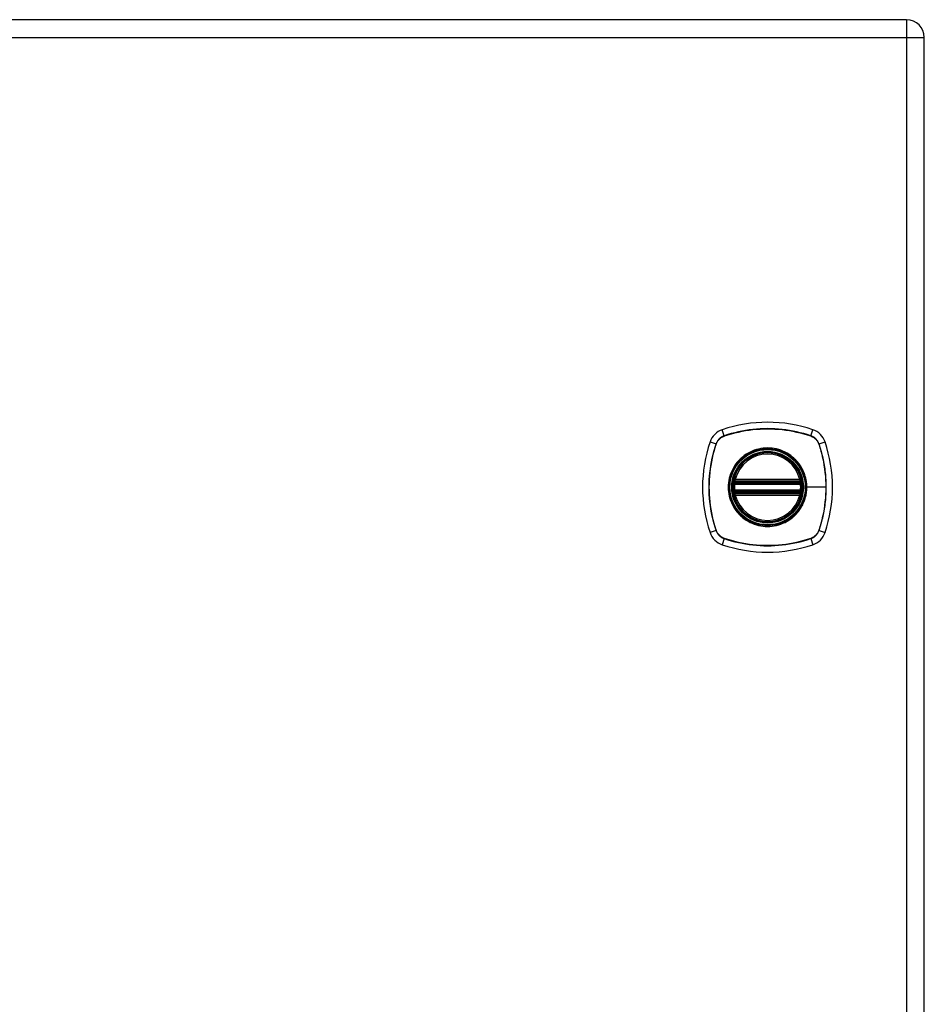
# Model space of a CAD drawing. Header units: inches. Extents: x 4 to 134, y 7 to 73.
# Tile 94 of 104: x 54 to 62, y 43 to 52. Entities that reach past the tile are written whole.
import ezdxf

# ---------------------------------------------------------------- set-up
doc = ezdxf.new("R2010")
doc.units = ezdxf.units.IN
doc.header["$MEASUREMENT"] = 0
doc.layers.add('Visible Edges(ANSI)', color=7, linetype='Continuous', lineweight=25)
doc.layers.add('Visible Tangent Edges(ANSI)', color=7, linetype='Continuous', lineweight=25)

msp = doc.modelspace()

# ---------------------------------------------------------------- linework, layer by layer
at = {"layer": 'Visible Edges(ANSI)'}
for p, q in [((62.0835, 51.5734), (38.4875, 51.5734)), ((62.2445, 15.9314), (62.2445, 51.4124)), ((60.5237, 47.3628), (61.1173, 47.3628)), ((60.5278, 47.3826), (61.1132, 47.3826)), ((61.1173, 47.2841), (60.5237, 47.2841)), ((61.1132, 47.2642), (60.5278, 47.2642))]:
    msp.add_line(p, q, dxfattribs=at)
at = {"layer": 'Visible Edges(ANSI)', "flags": 128}
for points in [[(60.5121, 47.3766), (60.5121, 47.3766), (60.512, 47.3764), (60.512, 47.3761), (60.5119, 47.3758), (60.5119, 47.3753), (60.5118, 47.3747), (60.5117, 47.3741), (60.5115, 47.3733), (60.5114, 47.3725), (60.5112, 47.3715), (60.5111, 47.3705), (60.5109, 47.3694), (60.5108, 47.3682), (60.5106, 47.367), (60.5104, 47.3657), (60.5102, 47.3643), (60.51, 47.3629), (60.5098, 47.3615), (60.5097, 47.36), (60.5095, 47.3584), (60.5093, 47.3569), (60.5092, 47.3553), (60.509, 47.3537), (60.5088, 47.3521)], [(61.1322, 47.3521), (61.132, 47.3537), (61.1319, 47.3553), (61.1317, 47.3569), (61.1315, 47.3584), (61.1314, 47.36), (61.1312, 47.3615), (61.131, 47.3629), (61.1308, 47.3643), (61.1306, 47.3657), (61.1305, 47.367), (61.1303, 47.3682), (61.1301, 47.3694), (61.1299, 47.3705), (61.1298, 47.3715), (61.1296, 47.3725), (61.1295, 47.3733), (61.1294, 47.3741), (61.1293, 47.3747), (61.1292, 47.3753), (61.1291, 47.3758), (61.129, 47.3761), (61.129, 47.3764), (61.129, 47.3766), (61.129, 47.3766)], [(60.5088, 47.2948), (60.509, 47.2932), (60.5092, 47.2916), (60.5093, 47.29), (60.5095, 47.2885), (60.5097, 47.2869), (60.5098, 47.2854), (60.51, 47.284), (60.5102, 47.2826), (60.5104, 47.2812), (60.5106, 47.2799), (60.5107, 47.2786), (60.5109, 47.2775), (60.5111, 47.2764), (60.5112, 47.2753), (60.5114, 47.2744), (60.5115, 47.2735), (60.5117, 47.2728), (60.5118, 47.2721), (60.5119, 47.2716), (60.5119, 47.2711), (60.512, 47.2707), (60.512, 47.2704), (60.5121, 47.2703), (60.5121, 47.2702)], [(61.129, 47.2702), (61.129, 47.2703), (61.129, 47.2704), (61.129, 47.2707), (61.1291, 47.2711), (61.1292, 47.2716), (61.1293, 47.2721), (61.1294, 47.2728), (61.1295, 47.2735), (61.1296, 47.2744), (61.1298, 47.2753), (61.13, 47.2764), (61.1301, 47.2775), (61.1303, 47.2786), (61.1305, 47.2799), (61.1306, 47.2812), (61.1308, 47.2826), (61.131, 47.284), (61.1312, 47.2854), (61.1314, 47.2869), (61.1316, 47.2885), (61.1317, 47.29), (61.1319, 47.2916), (61.132, 47.2932), (61.1322, 47.2948)]]:
    msp.add_lwpolyline(points, dxfattribs=at)
at = {"layer": 'Visible Edges(ANSI)'}
for radius in [0.3199, 0.315]:
    msp.add_circle((60.8205, 47.3234), radius, dxfattribs=at)
for centre, radius, start, end in [((62.0835, 51.4124), 0.161, 0, 90), ((60.8205, 46.6344), 1.2795, 71.22784, 108.77216), ((60.4658, 47.6782), 0.1772, 108.77216, 161.22784), ((61.1753, 47.6782), 0.1772, 18.77216, 71.22784), ((61.5095, 47.3234), 1.2795, 161.22784, 198.77216), ((60.1315, 47.3234), 1.2795, 341.22784, 18.77216), ((60.8205, 47.3234), 0.313, 13.63439, 166.36561), ((60.8205, 47.3234), 0.313, 174.74991, 185.25009), ((60.5237, 47.3746), 0.0118, 170.21598, 270), ((60.8205, 47.3234), 0.313, 166.36561, 170.21598), ((60.5278, 47.3944), 0.0118, 166.36561, 270), ((61.1132, 47.3944), 0.0118, 270, 13.63439), ((61.1173, 47.3746), 0.0118, 270, 9.78402), ((60.8205, 47.3234), 0.313, 9.78402, 13.63439), ((60.8205, 47.3234), 0.313, 354.74991, 5.25009), ((60.5237, 47.2722), 0.0118, 90, 189.78402), ((60.8205, 47.3234), 0.313, 189.78402, 193.63439), ((60.5278, 47.2524), 0.0118, 90, 193.63439), ((61.1132, 47.2524), 0.0118, 346.36561, 90), ((61.1173, 47.2722), 0.0118, 350.21598, 90), ((60.8205, 47.3234), 0.313, 346.36561, 350.21598), ((60.8205, 47.3234), 0.313, 193.63439, 346.36561), ((60.4658, 46.9687), 0.1772, 198.77216, 251.22784), ((61.1753, 46.9687), 0.1772, 288.77216, 341.22784), ((60.8205, 48.0124), 1.2795, 251.22784, 288.77216)]:
    msp.add_arc(centre, radius, start, end, dxfattribs=at)
at = {"layer": 'Visible Tangent Edges(ANSI)'}
for p, q in [((62.0835, 51.5734), (62.0835, 51.4124)), ((38.4875, 51.4124), (62.0835, 51.4124)), ((62.0835, 51.4124), (62.2445, 51.4124)), ((62.0835, 51.4124), (62.0835, 15.9314)), ((60.4274, 47.791), (60.4088, 47.8459)), ((61.2136, 47.791), (61.2323, 47.8459)), ((60.298, 47.7352), (60.3529, 47.7165)), ((60.3549, 47.7154), (60.355, 47.7158)), ((60.4281, 47.7889), (60.4285, 47.7891)), ((61.2125, 47.7891), (61.2129, 47.7889)), ((61.286, 47.7158), (61.2862, 47.7154)), ((61.2881, 47.7165), (61.343, 47.7352)), ((60.5088, 47.3521), (60.5206, 47.351)), ((60.518, 47.3756), (60.5121, 47.3766)), ((60.5163, 47.3972), (60.5278, 47.3944)), ((60.5206, 47.351), (61.1204, 47.351)), ((60.5237, 47.3628), (60.5237, 47.3729)), ((60.5278, 47.3826), (60.5278, 47.3944)), ((61.1132, 47.3944), (60.5278, 47.3944)), ((60.5278, 47.3727), (60.5278, 47.3826)), ((60.5278, 47.3727), (61.1132, 47.3727)), ((61.1132, 47.3944), (61.1247, 47.3972)), ((61.1132, 47.3944), (61.1132, 47.3826)), ((61.1132, 47.3826), (61.1132, 47.3727)), ((61.1173, 47.3729), (61.1173, 47.3628)), ((61.1204, 47.351), (61.1322, 47.3521)), ((61.129, 47.3766), (61.123, 47.3756)), ((60.5088, 47.2948), (60.5206, 47.2959)), ((60.5121, 47.2702), (60.518, 47.2713)), ((61.1204, 47.2959), (60.5206, 47.2959)), ((60.5237, 47.274), (60.5237, 47.2841)), ((60.5278, 47.2642), (60.5278, 47.2741)), ((61.1132, 47.2741), (60.5278, 47.2741)), ((60.5278, 47.2524), (60.5278, 47.2642)), ((61.1132, 47.2741), (61.1132, 47.2642)), ((61.1132, 47.2642), (61.1132, 47.2524)), ((61.1173, 47.2841), (61.1173, 47.274)), ((61.1204, 47.2959), (61.1322, 47.2948)), ((61.123, 47.2713), (61.129, 47.2702)), ((61.1727, 47.3234), (61.1774, 47.3234)), ((61.3514, 47.3234), (61.1774, 47.3234)), ((60.5278, 47.2524), (60.5163, 47.2496)), ((60.5278, 47.2524), (61.1132, 47.2524)), ((61.1247, 47.2496), (61.1132, 47.2524)), ((60.3529, 46.9303), (60.298, 46.9117)), ((60.355, 46.931), (60.3549, 46.9315)), ((61.2862, 46.9315), (61.286, 46.931)), ((61.2881, 46.9303), (61.343, 46.9117)), ((60.4274, 46.8559), (60.4088, 46.8009)), ((60.4285, 46.8578), (60.4281, 46.8579)), ((61.2129, 46.8579), (61.2125, 46.8578)), ((61.2136, 46.8559), (61.2323, 46.8009))]:
    msp.add_line(p, q, dxfattribs=at)
at = {"layer": 'Visible Tangent Edges(ANSI)', "flags": 128}
for points in [[(61.2136, 47.791), (61.1819, 47.8012), (61.1499, 47.8106), (61.1176, 47.8191), (61.0851, 47.8268), (61.0523, 47.8335), (61.0193, 47.8394), (60.9862, 47.8444), (60.953, 47.8484), (60.9197, 47.8516), (60.8864, 47.8538), (60.8531, 47.8551), (60.8198, 47.8556), (60.7865, 47.8551), (60.7532, 47.8537), (60.72, 47.8515), (60.6868, 47.8483), (60.6538, 47.8442), (60.6209, 47.8393), (60.5881, 47.8334), (60.5555, 47.8267), (60.5232, 47.8191), (60.491, 47.8106), (60.4591, 47.8012), (60.4274, 47.791)], [(60.4285, 47.7891), (60.4601, 47.7994), (60.4919, 47.8088), (60.5239, 47.8174), (60.5562, 47.825), (60.5887, 47.8318), (60.6214, 47.8378), (60.6542, 47.8428), (60.6872, 47.8469), (60.7202, 47.8501), (60.7534, 47.8524), (60.7866, 47.8538), (60.8198, 47.8543), (60.853, 47.8538), (60.8863, 47.8525), (60.9195, 47.8502), (60.9527, 47.847), (60.9858, 47.8429), (61.0189, 47.8379), (61.0517, 47.832), (61.0844, 47.8251), (61.1169, 47.8174), (61.149, 47.8088), (61.1809, 47.7994), (61.2125, 47.7891)], [(60.3529, 47.7165), (60.3427, 47.6848), (60.3333, 47.6528), (60.3248, 47.6205), (60.3172, 47.588), (60.3104, 47.5552), (60.3045, 47.5222), (60.2996, 47.4891), (60.2955, 47.4559), (60.2924, 47.4226), (60.2901, 47.3893), (60.2888, 47.356), (60.2884, 47.3227), (60.2888, 47.2894), (60.2902, 47.2561), (60.2925, 47.2229), (60.2957, 47.1898), (60.2997, 47.1567), (60.3047, 47.1238), (60.3105, 47.091), (60.3173, 47.0584), (60.3249, 47.0261), (60.3334, 46.9939), (60.3427, 46.962), (60.3529, 46.9303)], [(60.3549, 46.9315), (60.3446, 46.963), (60.3351, 46.9948), (60.3266, 47.0268), (60.3189, 47.0591), (60.3121, 47.0916), (60.3062, 47.1243), (60.3012, 47.1571), (60.2971, 47.1901), (60.2939, 47.2231), (60.2916, 47.2563), (60.2902, 47.2895), (60.2897, 47.3227), (60.2901, 47.3559), (60.2915, 47.3892), (60.2937, 47.4224), (60.2969, 47.4556), (60.301, 47.4887), (60.3061, 47.5218), (60.312, 47.5546), (60.3188, 47.5873), (60.3265, 47.6198), (60.3351, 47.6519), (60.3446, 47.6838), (60.3549, 47.7154)], [(60.4274, 47.791), (60.4231, 47.7895), (60.4189, 47.7878), (60.4148, 47.7859), (60.4107, 47.7839), (60.4067, 47.7818), (60.4028, 47.7794), (60.3989, 47.777), (60.3952, 47.7744), (60.3916, 47.7716), (60.3881, 47.7687), (60.3847, 47.7657), (60.3814, 47.7625), (60.3783, 47.7592), (60.3752, 47.7559), (60.3723, 47.7523), (60.3696, 47.7487), (60.367, 47.745), (60.3645, 47.7412), (60.3622, 47.7373), (60.36, 47.7333), (60.358, 47.7292), (60.3562, 47.725), (60.3545, 47.7208), (60.3529, 47.7165)], [(60.355, 47.7158), (60.3566, 47.72), (60.3582, 47.7241), (60.3601, 47.7282), (60.3621, 47.7322), (60.3643, 47.7361), (60.3665, 47.7399), (60.369, 47.7436), (60.3716, 47.7473), (60.3743, 47.7508), (60.3771, 47.7543), (60.3801, 47.7576), (60.3832, 47.7608), (60.3864, 47.7639), (60.3897, 47.7668), (60.3931, 47.7697), (60.3967, 47.7724), (60.4003, 47.775), (60.404, 47.7774), (60.4078, 47.7797), (60.4118, 47.7818), (60.4157, 47.7838), (60.4198, 47.7857), (60.4239, 47.7874), (60.4281, 47.7889)], [(61.2129, 47.7889), (61.2171, 47.7874), (61.2212, 47.7857), (61.2253, 47.7838), (61.2293, 47.7818), (61.2332, 47.7797), (61.237, 47.7774), (61.2407, 47.775), (61.2444, 47.7724), (61.2479, 47.7697), (61.2514, 47.7668), (61.2547, 47.7639), (61.2579, 47.7608), (61.261, 47.7576), (61.2639, 47.7543), (61.2668, 47.7508), (61.2695, 47.7473), (61.2721, 47.7437), (61.2745, 47.7399), (61.2768, 47.7361), (61.2789, 47.7322), (61.2809, 47.7282), (61.2828, 47.7241), (61.2845, 47.72), (61.286, 47.7158)], [(61.2881, 47.7165), (61.2866, 47.7208), (61.2849, 47.725), (61.283, 47.7292), (61.281, 47.7333), (61.2788, 47.7373), (61.2765, 47.7412), (61.2741, 47.745), (61.2714, 47.7487), (61.2687, 47.7523), (61.2658, 47.7559), (61.2628, 47.7592), (61.2596, 47.7625), (61.2563, 47.7657), (61.2529, 47.7687), (61.2494, 47.7716), (61.2458, 47.7743), (61.2421, 47.777), (61.2383, 47.7794), (61.2344, 47.7817), (61.2304, 47.7839), (61.2263, 47.7859), (61.2221, 47.7878), (61.2179, 47.7895), (61.2136, 47.791)], [(61.2862, 47.7154), (61.2914, 47.6997), (61.2965, 47.6838), (61.3013, 47.668), (61.3059, 47.652), (61.3103, 47.636), (61.3145, 47.6199), (61.3184, 47.6038), (61.3222, 47.5876), (61.3257, 47.5714), (61.329, 47.5551), (61.332, 47.5387), (61.3349, 47.5223), (61.3375, 47.5058), (61.3399, 47.4894), (61.3421, 47.4728), (61.344, 47.4563), (61.3457, 47.4397), (61.3472, 47.4231), (61.3485, 47.4065), (61.3495, 47.3899), (61.3503, 47.3733), (61.3509, 47.3566), (61.3512, 47.34), (61.3514, 47.3234)], [(61.2881, 46.9303), (61.2983, 46.962), (61.3077, 46.994), (61.3162, 47.0262), (61.3239, 47.0588), (61.3306, 47.0915), (61.3365, 47.1245), (61.3414, 47.1576), (61.3455, 47.1908), (61.3486, 47.224), (61.3509, 47.2573), (61.3522, 47.2906), (61.3527, 47.3239), (61.3522, 47.3572), (61.3508, 47.3904), (61.3486, 47.4237), (61.3454, 47.4569), (61.3413, 47.49), (61.3364, 47.523), (61.3305, 47.5558), (61.3238, 47.5885), (61.3162, 47.6208), (61.3077, 47.653), (61.2983, 47.6849), (61.2881, 47.7165)], [(61.1727, 47.3234), (61.1638, 47.2449), (61.1378, 47.1704), (61.0958, 47.1034), (61.0401, 47.0478), (60.9733, 47.006), (60.8987, 46.98), (60.8201, 46.9713), (60.7417, 46.9802), (60.6673, 47.0063), (60.6004, 47.0482), (60.5449, 47.1039), (60.5032, 47.1705), (60.4771, 47.2453), (60.4684, 47.3236), (60.4772, 47.4021), (60.5033, 47.4767), (60.5453, 47.5435), (60.6009, 47.599), (60.6676, 47.6408), (60.7421, 47.6667), (60.8207, 47.6756), (60.8992, 47.6667), (60.9737, 47.6406), (61.0406, 47.5987), (61.0961, 47.5431), (61.1379, 47.4762), (61.1638, 47.4018), (61.1727, 47.3234)], [(61.0481, 47.598), (61.0319, 47.6107), (61.0151, 47.6224), (60.9975, 47.6331), (60.9793, 47.6428), (60.9606, 47.6515), (60.9415, 47.6591), (60.9219, 47.6655), (60.9021, 47.6708), (60.882, 47.6749), (60.8617, 47.6779), (60.8411, 47.6797), (60.8204, 47.6803), (60.7998, 47.6797), (60.7793, 47.6779), (60.7589, 47.6749), (60.7387, 47.6707), (60.7188, 47.6654), (60.6992, 47.659), (60.6801, 47.6514), (60.6615, 47.6428), (60.6434, 47.6331), (60.6259, 47.6223), (60.6091, 47.6107), (60.593, 47.598)], [(60.5459, 47.551), (60.5333, 47.5349), (60.5216, 47.518), (60.5108, 47.5004), (60.5011, 47.4823), (60.4924, 47.4636), (60.4848, 47.4444), (60.4784, 47.4248), (60.4731, 47.405), (60.469, 47.3848), (60.466, 47.3645), (60.4642, 47.3439), (60.4636, 47.3233), (60.4642, 47.3027), (60.466, 47.2822), (60.469, 47.2619), (60.4732, 47.2418), (60.4785, 47.2218), (60.485, 47.2022), (60.4926, 47.183), (60.5012, 47.1643), (60.5109, 47.1463), (60.5216, 47.1288), (60.5333, 47.112), (60.5459, 47.0959)], [(60.593, 47.598), (60.5908, 47.5963), (60.5887, 47.5945), (60.5866, 47.5926), (60.5845, 47.5908), (60.5825, 47.589), (60.5804, 47.5871), (60.5784, 47.5852), (60.5763, 47.5833), (60.5743, 47.5814), (60.5723, 47.5795), (60.5703, 47.5776), (60.5684, 47.5756), (60.5664, 47.5736), (60.5645, 47.5716), (60.5625, 47.5696), (60.5606, 47.5676), (60.5587, 47.5656), (60.5568, 47.5636), (60.555, 47.5615), (60.5531, 47.5594), (60.5513, 47.5573), (60.5495, 47.5552), (60.5477, 47.5531), (60.5459, 47.551)], [(61.0951, 47.551), (61.0933, 47.5531), (61.0915, 47.5552), (61.0897, 47.5573), (61.0879, 47.5594), (61.0861, 47.5615), (61.0842, 47.5636), (61.0823, 47.5656), (61.0804, 47.5676), (61.0785, 47.5696), (61.0766, 47.5716), (61.0746, 47.5736), (61.0727, 47.5756), (61.0707, 47.5776), (61.0687, 47.5795), (61.0667, 47.5814), (61.0647, 47.5833), (61.0627, 47.5852), (61.0606, 47.5871), (61.0586, 47.589), (61.0565, 47.5908), (61.0544, 47.5926), (61.0523, 47.5945), (61.0502, 47.5963), (61.0481, 47.598)], [(61.1774, 47.3234), (61.1772, 47.3337), (61.1768, 47.3439), (61.176, 47.3542), (61.175, 47.3645), (61.1736, 47.3747), (61.172, 47.3849), (61.1701, 47.395), (61.1679, 47.4051), (61.1654, 47.4151), (61.1626, 47.425), (61.1595, 47.4348), (61.1562, 47.4444), (61.1525, 47.454), (61.1486, 47.4636), (61.1444, 47.473), (61.14, 47.4822), (61.1352, 47.4914), (61.1303, 47.5004), (61.125, 47.5093), (61.1195, 47.518), (61.1138, 47.5265), (61.1078, 47.5348), (61.1016, 47.543), (61.0951, 47.551)], [(60.5163, 47.3972), (60.5161, 47.3963), (60.5159, 47.3953), (60.5158, 47.3944), (60.5156, 47.3934), (60.5155, 47.3925), (60.5154, 47.3915), (60.5153, 47.3906), (60.5153, 47.3896), (60.5152, 47.3887), (60.5152, 47.3877), (60.5152, 47.3868), (60.5153, 47.3859), (60.5153, 47.3849), (60.5154, 47.384), (60.5156, 47.3831), (60.5157, 47.3822), (60.5159, 47.3813), (60.5161, 47.3804), (60.5164, 47.3795), (60.5166, 47.3787), (60.5169, 47.3779), (60.5173, 47.3771), (60.5176, 47.3763), (60.518, 47.3756)], [(60.518, 47.3756), (60.5182, 47.3754), (60.5184, 47.3753), (60.5186, 47.3751), (60.5188, 47.375), (60.519, 47.3748), (60.5192, 47.3747), (60.5195, 47.3745), (60.5197, 47.3744), (60.5199, 47.3743), (60.5201, 47.3741), (60.5204, 47.374), (60.5206, 47.3739), (60.5209, 47.3738), (60.5211, 47.3737), (60.5214, 47.3736), (60.5216, 47.3735), (60.5219, 47.3734), (60.5221, 47.3733), (60.5224, 47.3732), (60.5227, 47.3731), (60.5229, 47.3731), (60.5232, 47.373), (60.5235, 47.3729), (60.5237, 47.3729)], [(60.5206, 47.351), (60.5207, 47.3518), (60.5209, 47.3525), (60.5211, 47.3533), (60.5212, 47.354), (60.5214, 47.3548), (60.5216, 47.3555), (60.5217, 47.3562), (60.5219, 47.3569), (60.5221, 47.3575), (60.5223, 47.3582), (60.5224, 47.3588), (60.5226, 47.3593), (60.5228, 47.3599), (60.5229, 47.3603), (60.5231, 47.3608), (60.5232, 47.3612), (60.5233, 47.3616), (60.5234, 47.3619), (60.5235, 47.3622), (60.5236, 47.3624), (60.5236, 47.3626), (60.5237, 47.3627), (60.5237, 47.3628), (60.5237, 47.3628)], [(60.5237, 47.3729), (60.5239, 47.3729), (60.5241, 47.3729), (60.5242, 47.3728), (60.5244, 47.3728), (60.5246, 47.3728), (60.5247, 47.3728), (60.5249, 47.3728), (60.5251, 47.3728), (60.5253, 47.3728), (60.5254, 47.3728), (60.5256, 47.3728), (60.5258, 47.3727), (60.5259, 47.3727), (60.5261, 47.3727), (60.5263, 47.3727), (60.5265, 47.3727), (60.5266, 47.3727), (60.5268, 47.3727), (60.527, 47.3727), (60.5271, 47.3727), (60.5273, 47.3727), (60.5275, 47.3727), (60.5277, 47.3727), (60.5278, 47.3727)], [(61.1132, 47.3727), (61.1134, 47.3727), (61.1136, 47.3727), (61.1137, 47.3727), (61.1139, 47.3727), (61.1141, 47.3727), (61.1142, 47.3727), (61.1144, 47.3727), (61.1146, 47.3727), (61.1148, 47.3727), (61.1149, 47.3727), (61.1151, 47.3727), (61.1153, 47.3727), (61.1154, 47.3728), (61.1156, 47.3728), (61.1158, 47.3728), (61.116, 47.3728), (61.1161, 47.3728), (61.1163, 47.3728), (61.1165, 47.3728), (61.1166, 47.3728), (61.1168, 47.3728), (61.117, 47.3729), (61.1172, 47.3729), (61.1173, 47.3729)], [(61.1173, 47.3729), (61.1176, 47.3729), (61.1179, 47.373), (61.1181, 47.3731), (61.1184, 47.3731), (61.1186, 47.3732), (61.1189, 47.3733), (61.1192, 47.3734), (61.1194, 47.3735), (61.1197, 47.3736), (61.1199, 47.3737), (61.1202, 47.3738), (61.1204, 47.3739), (61.1207, 47.374), (61.1209, 47.3741), (61.1211, 47.3743), (61.1213, 47.3744), (61.1216, 47.3745), (61.1218, 47.3747), (61.122, 47.3748), (61.1222, 47.375), (61.1224, 47.3751), (61.1226, 47.3753), (61.1228, 47.3754), (61.123, 47.3756)], [(61.1173, 47.3628), (61.1173, 47.3628), (61.1174, 47.3627), (61.1174, 47.3626), (61.1175, 47.3624), (61.1175, 47.3622), (61.1176, 47.3619), (61.1177, 47.3616), (61.1178, 47.3612), (61.118, 47.3608), (61.1181, 47.3603), (61.1183, 47.3599), (61.1184, 47.3593), (61.1186, 47.3588), (61.1188, 47.3582), (61.1189, 47.3575), (61.1191, 47.3569), (61.1193, 47.3562), (61.1195, 47.3555), (61.1196, 47.3548), (61.1198, 47.354), (61.12, 47.3533), (61.1201, 47.3525), (61.1203, 47.3518), (61.1204, 47.351)], [(61.123, 47.3756), (61.1234, 47.3763), (61.1238, 47.3771), (61.1241, 47.3779), (61.1244, 47.3787), (61.1247, 47.3795), (61.1249, 47.3804), (61.1251, 47.3813), (61.1253, 47.3822), (61.1255, 47.3831), (61.1256, 47.384), (61.1257, 47.3849), (61.1258, 47.3859), (61.1258, 47.3868), (61.1258, 47.3877), (61.1258, 47.3887), (61.1258, 47.3896), (61.1257, 47.3906), (61.1256, 47.3915), (61.1255, 47.3925), (61.1254, 47.3934), (61.1253, 47.3944), (61.1251, 47.3953), (61.1249, 47.3963), (61.1247, 47.3972)], [(60.518, 47.2713), (60.5176, 47.2705), (60.5173, 47.2698), (60.5169, 47.269), (60.5166, 47.2681), (60.5164, 47.2673), (60.5161, 47.2664), (60.5159, 47.2656), (60.5157, 47.2647), (60.5156, 47.2638), (60.5154, 47.2629), (60.5153, 47.2619), (60.5153, 47.261), (60.5152, 47.26), (60.5152, 47.2591), (60.5152, 47.2582), (60.5153, 47.2572), (60.5153, 47.2563), (60.5154, 47.2553), (60.5155, 47.2544), (60.5156, 47.2534), (60.5158, 47.2525), (60.5159, 47.2515), (60.5161, 47.2506), (60.5163, 47.2496)], [(60.5237, 47.274), (60.5234, 47.2739), (60.5232, 47.2739), (60.5229, 47.2738), (60.5227, 47.2737), (60.5224, 47.2737), (60.5221, 47.2736), (60.5219, 47.2735), (60.5216, 47.2734), (60.5214, 47.2733), (60.5211, 47.2732), (60.5209, 47.2731), (60.5206, 47.273), (60.5204, 47.2728), (60.5201, 47.2727), (60.5199, 47.2726), (60.5197, 47.2725), (60.5195, 47.2723), (60.5192, 47.2722), (60.519, 47.272), (60.5188, 47.2719), (60.5186, 47.2717), (60.5184, 47.2716), (60.5182, 47.2714), (60.518, 47.2713)], [(60.5237, 47.2841), (60.5237, 47.2841), (60.5237, 47.2842), (60.5236, 47.2843), (60.5236, 47.2845), (60.5235, 47.2847), (60.5234, 47.285), (60.5233, 47.2853), (60.5232, 47.2856), (60.5231, 47.2861), (60.5229, 47.2865), (60.5228, 47.287), (60.5226, 47.2875), (60.5224, 47.2881), (60.5223, 47.2887), (60.5221, 47.2893), (60.5219, 47.29), (60.5217, 47.2907), (60.5216, 47.2914), (60.5214, 47.2921), (60.5212, 47.2928), (60.5211, 47.2936), (60.5209, 47.2943), (60.5207, 47.2951), (60.5206, 47.2959)], [(60.5278, 47.2741), (60.5277, 47.2741), (60.5275, 47.2741), (60.5273, 47.2741), (60.5271, 47.2741), (60.527, 47.2741), (60.5268, 47.2741), (60.5266, 47.2741), (60.5265, 47.2741), (60.5263, 47.2741), (60.5261, 47.2741), (60.5259, 47.2741), (60.5258, 47.2741), (60.5256, 47.2741), (60.5254, 47.2741), (60.5253, 47.2741), (60.5251, 47.2741), (60.5249, 47.2741), (60.5247, 47.274), (60.5246, 47.274), (60.5244, 47.274), (60.5242, 47.274), (60.5241, 47.274), (60.5239, 47.274), (60.5237, 47.274)], [(61.0951, 47.0959), (61.1016, 47.1039), (61.1078, 47.1121), (61.1138, 47.1205), (61.1196, 47.129), (61.1251, 47.1377), (61.1303, 47.1466), (61.1353, 47.1556), (61.14, 47.1647), (61.1445, 47.174), (61.1487, 47.1834), (61.1526, 47.1928), (61.1562, 47.2024), (61.1595, 47.2121), (61.1626, 47.2219), (61.1654, 47.2318), (61.1679, 47.2418), (61.1701, 47.2519), (61.1721, 47.262), (61.1737, 47.2722), (61.175, 47.2824), (61.1761, 47.2927), (61.1768, 47.3029), (61.1773, 47.3132), (61.1774, 47.3234)], [(61.1173, 47.274), (61.1172, 47.274), (61.117, 47.274), (61.1168, 47.274), (61.1166, 47.274), (61.1165, 47.274), (61.1163, 47.274), (61.1161, 47.2741), (61.116, 47.2741), (61.1158, 47.2741), (61.1156, 47.2741), (61.1154, 47.2741), (61.1153, 47.2741), (61.1151, 47.2741), (61.1149, 47.2741), (61.1148, 47.2741), (61.1146, 47.2741), (61.1144, 47.2741), (61.1142, 47.2741), (61.1141, 47.2741), (61.1139, 47.2741), (61.1137, 47.2741), (61.1136, 47.2741), (61.1134, 47.2741), (61.1132, 47.2741)], [(61.1204, 47.2959), (61.1203, 47.2951), (61.1201, 47.2943), (61.12, 47.2936), (61.1198, 47.2928), (61.1196, 47.2921), (61.1195, 47.2914), (61.1193, 47.2907), (61.1191, 47.29), (61.1189, 47.2893), (61.1188, 47.2887), (61.1186, 47.2881), (61.1184, 47.2875), (61.1183, 47.287), (61.1181, 47.2865), (61.118, 47.2861), (61.1179, 47.2856), (61.1177, 47.2853), (61.1176, 47.285), (61.1175, 47.2847), (61.1175, 47.2845), (61.1174, 47.2843), (61.1174, 47.2842), (61.1173, 47.2841), (61.1173, 47.2841)], [(61.123, 47.2713), (61.1228, 47.2714), (61.1226, 47.2716), (61.1224, 47.2717), (61.1222, 47.2719), (61.122, 47.272), (61.1218, 47.2722), (61.1216, 47.2723), (61.1213, 47.2725), (61.1211, 47.2726), (61.1209, 47.2727), (61.1207, 47.2728), (61.1204, 47.273), (61.1202, 47.2731), (61.1199, 47.2732), (61.1197, 47.2733), (61.1194, 47.2734), (61.1192, 47.2735), (61.1189, 47.2736), (61.1186, 47.2736), (61.1184, 47.2737), (61.1181, 47.2738), (61.1179, 47.2739), (61.1176, 47.2739), (61.1173, 47.274)], [(61.1247, 47.2496), (61.1249, 47.2506), (61.1251, 47.2515), (61.1253, 47.2525), (61.1254, 47.2534), (61.1255, 47.2544), (61.1256, 47.2553), (61.1257, 47.2563), (61.1258, 47.2572), (61.1258, 47.2582), (61.1258, 47.2591), (61.1258, 47.26), (61.1258, 47.261), (61.1257, 47.2619), (61.1256, 47.2629), (61.1255, 47.2638), (61.1253, 47.2647), (61.1251, 47.2656), (61.1249, 47.2664), (61.1247, 47.2673), (61.1244, 47.2681), (61.1241, 47.269), (61.1238, 47.2698), (61.1234, 47.2705), (61.123, 47.2713)], [(61.3514, 47.3234), (61.3512, 47.3069), (61.3509, 47.2903), (61.3503, 47.2737), (61.3495, 47.2571), (61.3485, 47.2405), (61.3472, 47.2239), (61.3458, 47.2073), (61.3441, 47.1907), (61.3421, 47.1742), (61.3399, 47.1577), (61.3375, 47.1412), (61.3349, 47.1247), (61.3321, 47.1083), (61.329, 47.0919), (61.3257, 47.0756), (61.3222, 47.0593), (61.3184, 47.0431), (61.3145, 47.0269), (61.3103, 47.0108), (61.3059, 46.9948), (61.3013, 46.9788), (61.2965, 46.963), (61.2915, 46.9472), (61.2862, 46.9315)], [(60.5459, 47.0959), (60.5477, 47.0937), (60.5495, 47.0916), (60.5513, 47.0895), (60.5531, 47.0874), (60.555, 47.0854), (60.5568, 47.0833), (60.5587, 47.0813), (60.5606, 47.0792), (60.5625, 47.0772), (60.5644, 47.0752), (60.5664, 47.0732), (60.5683, 47.0713), (60.5703, 47.0693), (60.5723, 47.0674), (60.5743, 47.0654), (60.5763, 47.0635), (60.5783, 47.0616), (60.5804, 47.0598), (60.5824, 47.0579), (60.5845, 47.056), (60.5866, 47.0542), (60.5887, 47.0524), (60.5908, 47.0506), (60.593, 47.0488)], [(61.0481, 47.0488), (61.0502, 47.0506), (61.0523, 47.0524), (61.0544, 47.0542), (61.0565, 47.056), (61.0586, 47.0579), (61.0606, 47.0597), (61.0627, 47.0616), (61.0647, 47.0635), (61.0667, 47.0654), (61.0687, 47.0673), (61.0707, 47.0693), (61.0727, 47.0712), (61.0746, 47.0732), (61.0766, 47.0752), (61.0785, 47.0772), (61.0804, 47.0792), (61.0823, 47.0812), (61.0842, 47.0833), (61.086, 47.0853), (61.0879, 47.0874), (61.0897, 47.0895), (61.0915, 47.0916), (61.0933, 47.0937), (61.0951, 47.0959)], [(60.593, 47.0488), (60.6091, 47.0362), (60.626, 47.0245), (60.6436, 47.0138), (60.6617, 47.0041), (60.6804, 46.9954), (60.6996, 46.9878), (60.7191, 46.9814), (60.7389, 46.976), (60.759, 46.9719), (60.7793, 46.969), (60.7998, 46.9672), (60.8205, 46.9666), (60.8411, 46.9672), (60.8617, 46.9689), (60.8821, 46.9719), (60.9022, 46.9761), (60.9221, 46.9814), (60.9417, 46.9878), (60.9608, 46.9954), (60.9795, 47.004), (60.9976, 47.0138), (61.0152, 47.0245), (61.032, 47.0362), (61.0481, 47.0488)], [(60.3529, 46.9303), (60.3545, 46.926), (60.3562, 46.9218), (60.358, 46.9177), (60.36, 46.9136), (60.3622, 46.9096), (60.3645, 46.9057), (60.367, 46.9019), (60.3696, 46.8981), (60.3723, 46.8945), (60.3752, 46.891), (60.3783, 46.8876), (60.3814, 46.8843), (60.3847, 46.8812), (60.3881, 46.8781), (60.3916, 46.8753), (60.3952, 46.8725), (60.399, 46.8699), (60.4028, 46.8674), (60.4067, 46.8651), (60.4107, 46.8629), (60.4148, 46.8609), (60.4189, 46.8591), (60.4231, 46.8574), (60.4274, 46.8559)], [(60.4281, 46.8579), (60.4239, 46.8595), (60.4198, 46.8612), (60.4157, 46.863), (60.4118, 46.865), (60.4078, 46.8672), (60.404, 46.8695), (60.4003, 46.8719), (60.3967, 46.8745), (60.3931, 46.8772), (60.3897, 46.88), (60.3864, 46.883), (60.3832, 46.8861), (60.3801, 46.8893), (60.3771, 46.8926), (60.3743, 46.896), (60.3715, 46.8996), (60.369, 46.9032), (60.3665, 46.9069), (60.3642, 46.9107), (60.3621, 46.9147), (60.3601, 46.9186), (60.3582, 46.9227), (60.3566, 46.9268), (60.355, 46.931)], [(61.286, 46.931), (61.2845, 46.9268), (61.2828, 46.9227), (61.2809, 46.9186), (61.2789, 46.9147), (61.2768, 46.9108), (61.2745, 46.9069), (61.2721, 46.9032), (61.2695, 46.8996), (61.2668, 46.896), (61.2639, 46.8926), (61.261, 46.8893), (61.2579, 46.8861), (61.2547, 46.883), (61.2514, 46.88), (61.2479, 46.8772), (61.2444, 46.8745), (61.2407, 46.8719), (61.237, 46.8694), (61.2332, 46.8672), (61.2293, 46.865), (61.2253, 46.863), (61.2212, 46.8612), (61.2171, 46.8595), (61.2129, 46.8579)], [(61.2136, 46.8559), (61.2179, 46.8574), (61.2221, 46.8591), (61.2263, 46.8609), (61.2304, 46.8629), (61.2344, 46.8651), (61.2383, 46.8674), (61.2421, 46.8699), (61.2458, 46.8725), (61.2494, 46.8753), (61.2529, 46.8781), (61.2563, 46.8812), (61.2596, 46.8843), (61.2628, 46.8876), (61.2658, 46.891), (61.2687, 46.8945), (61.2714, 46.8981), (61.2741, 46.9019), (61.2765, 46.9057), (61.2788, 46.9096), (61.281, 46.9136), (61.283, 46.9177), (61.2849, 46.9218), (61.2866, 46.926), (61.2881, 46.9303)], [(60.4274, 46.8559), (60.4591, 46.8456), (60.4911, 46.8362), (60.5234, 46.8277), (60.556, 46.8201), (60.5887, 46.8133), (60.6217, 46.8075), (60.6548, 46.8025), (60.688, 46.7984), (60.7213, 46.7953), (60.7546, 46.793), (60.788, 46.7917), (60.8212, 46.7913), (60.8545, 46.7917), (60.8878, 46.7931), (60.921, 46.7954), (60.9542, 46.7986), (60.9872, 46.8026), (61.0201, 46.8076), (61.0529, 46.8134), (61.0855, 46.8202), (61.1179, 46.8278), (61.15, 46.8363), (61.182, 46.8456), (61.2136, 46.8559)], [(61.2125, 46.8578), (61.181, 46.8475), (61.1492, 46.838), (61.1171, 46.8295), (61.0848, 46.8218), (61.0523, 46.815), (61.0197, 46.8091), (60.9868, 46.8041), (60.9539, 46.8), (60.9208, 46.7968), (60.8876, 46.7945), (60.8544, 46.7931), (60.8212, 46.7926), (60.788, 46.793), (60.7548, 46.7944), (60.7215, 46.7967), (60.6883, 46.7998), (60.6552, 46.8039), (60.6222, 46.809), (60.5893, 46.8149), (60.5566, 46.8217), (60.5242, 46.8294), (60.492, 46.838), (60.4601, 46.8475), (60.4285, 46.8578)]]:
    msp.add_lwpolyline(points, dxfattribs=at)
at = {"layer": 'Visible Tangent Edges(ANSI)'}
for radius in [0.3464, 0.3422, 0.3254, 0.3242]:
    msp.add_circle((60.8205, 47.3234), radius, dxfattribs=at)
for start, end in [(13.63439, 166.36561), (174.74991, 185.25009), (354.74991, 5.25009), (193.63439, 346.36561)]:
    msp.add_arc((60.8205, 47.3234), 0.3012, start, end, dxfattribs=at)
for centre, major_axis, ratio, start_param, end_param in [((60.3576, 47.7149), (0.00933, -0.00312), 0.002893, 1.85298, 2.093627), ((60.429, 47.7863), (-0.00312, 0.00933), 0.002893, 1.047966, 1.288612), ((61.212, 47.7863), (-0.00312, -0.00933), 0.002893, 1.85298, 2.093627), ((61.2834, 47.7149), (-0.00933, -0.00312), 0.002893, 4.189559, 4.430205), ((60.5124, 47.3766), (0.00773, 0.00893), 0.431674, 4.96723, 6.283185), ((60.5237, 47.3712), (0.0021, 0.0116), 0.025638, 0, 1.426581), ((61.1173, 47.3712), (-0.0021, 0.0116), 0.025638, 4.856604, 6.283185), ((61.1287, 47.3766), (-0.00773, 0.00893), 0.431674, 0, 1.315955), ((60.5124, 47.2703), (0.00773, -0.00893), 0.431674, 0, 1.315955), ((60.5237, 47.2757), (0.0021, -0.0116), 0.025638, 4.856604, 6.283185), ((61.1173, 47.2757), (-0.0021, -0.0116), 0.025638, 0, 1.426581), ((61.1287, 47.2703), (-0.00773, -0.00893), 0.431674, 4.96723, 6.283185), ((60.3576, 46.9319), (0.00933, 0.00312), 0.002893, 4.189559, 4.430205), ((61.2834, 46.9319), (-0.00933, 0.00312), 0.002893, 1.85298, 2.093627), ((60.429, 46.8605), (0.00312, 0.00933), 0.002893, 1.85298, 2.093627), ((61.212, 46.8605), (-0.00312, 0.00933), 0.002893, 4.189559, 4.430205)]:
    msp.add_ellipse(centre, major_axis=major_axis, ratio=ratio, start_param=start_param, end_param=end_param, dxfattribs=at)

doc.saveas('drawing.dxf')
